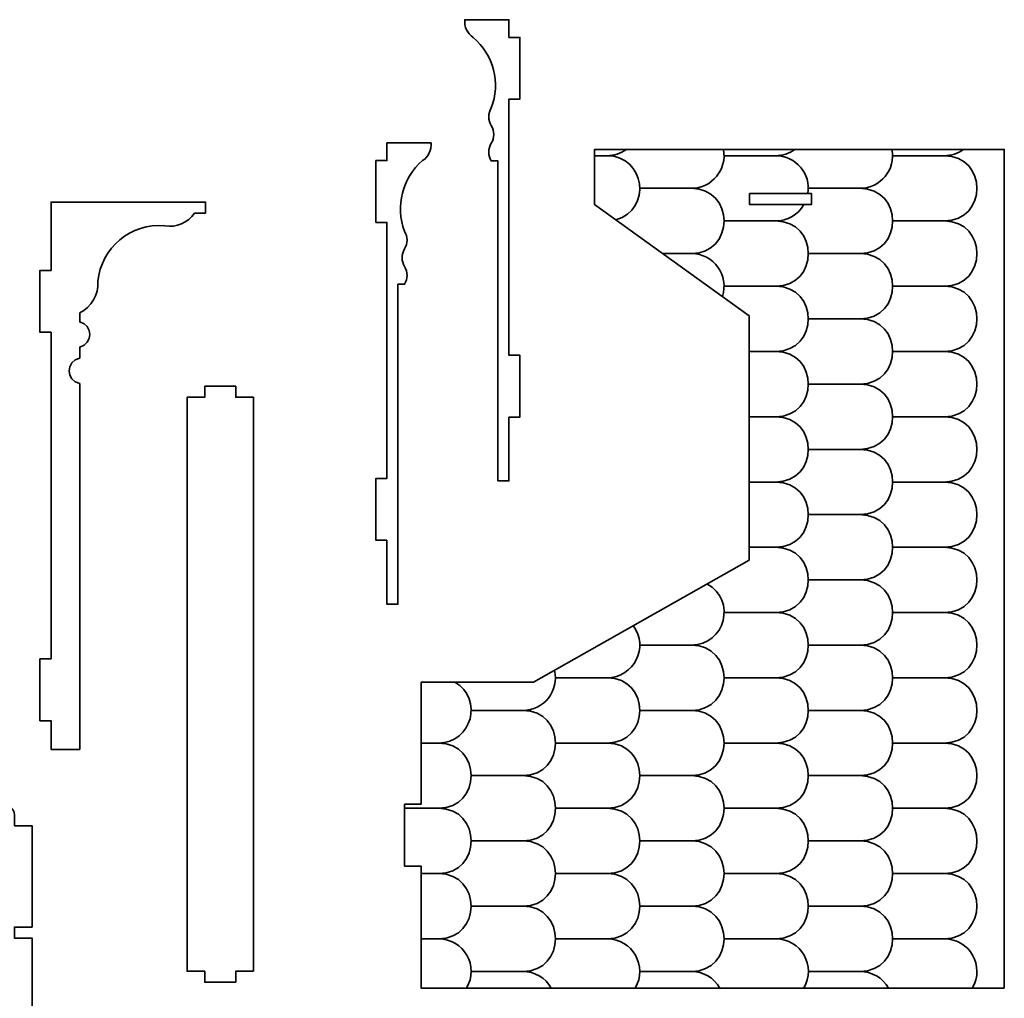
# Model space of a CAD drawing. Header units: centimetres. Extents: x -90 to 100, y -117 to 106.
# Tile 101 of 108: x 39 to 66, y 50 to 77. Entities that reach past the tile are written whole.
import ezdxf

# ---------------------------------------------------------------- set-up
doc = ezdxf.new("R2010")
doc.units = ezdxf.units.CM
doc.header["$MEASUREMENT"] = 0
doc.layers.add('Layer 1', color=7, linetype='Continuous')

msp = doc.modelspace()

# ---------------------------------------------------------------- linework, layer by layer
at = {"layer": 'Layer 1', "lineweight": 35}
for points, knots in [([(52.11829, 66.11559), (52.11829, 66.11559), (52.11829, 64.37643), (52.11829, 64.37643), (52.11829, 64.37643), (52.11829, 64.37643), (51.81829, 64.37643), (51.81829, 64.37643), (51.81829, 64.37643), (51.81829, 64.37643), (51.81829, 73.07519), (51.81829, 73.07519), (51.81829, 73.07519), (51.81829, 73.07519), (51.63823, 73.07519), (51.63823, 73.07519), (51.63823, 73.07519), (51.54798, 73.22293), (51.54798, 73.40869), (51.63823, 73.55643), (51.63823, 73.55643), (51.72848, 73.7027), (51.72848, 73.88846), (51.63823, 74.0362), (51.63823, 74.0362), (51.54798, 74.18247), (51.54798, 74.36824), (51.63823, 74.51597), (51.63823, 74.51597), (51.89757, 75.19467), (51.70098, 75.96406), (51.14734, 76.43652), (51.14734, 76.43652), (50.98791, 76.54037), (50.8997, 76.72613), (50.91828, 76.91629), (50.91828, 76.91629), (50.91828, 76.91629), (52.11829, 76.91629), (52.11829, 76.91629), (52.11829, 76.91629), (52.11829, 76.91629), (52.11829, 76.43652), (52.11829, 76.43652), (52.11829, 76.43652), (52.11829, 76.43652), (52.4183, 76.43652), (52.4183, 76.43652), (52.4183, 76.43652), (52.4183, 76.43652), (52.4183, 74.75586), (52.4183, 74.75586), (52.4183, 74.75586), (52.4183, 74.75586), (52.11829, 74.75586), (52.11829, 74.75586), (52.11829, 74.75586), (52.11829, 74.75586), (52.11829, 67.79625), (52.11829, 67.79625), (52.11829, 67.79625), (52.11829, 67.79625), (52.4183, 67.79625), (52.4183, 67.79625), (52.4183, 67.79625), (52.4183, 67.79625), (52.4183, 66.11559), (52.4183, 66.11559), (52.4183, 66.11559), (52.4183, 66.11559), (52.11829, 66.11559), (52.11829, 66.11559)], [0, 0, 0, 0, 0.05263158, 0.05263158, 0.05263158, 0.05263158, 0.10526316, 0.10526316, 0.10526316, 0.10526316, 0.15789474, 0.15789474, 0.15789474, 0.15789474, 0.21052632, 0.21052632, 0.21052632, 0.21052632, 0.26315789, 0.26315789, 0.26315789, 0.26315789, 0.31578947, 0.31578947, 0.31578947, 0.31578947, 0.36842105, 0.36842105, 0.36842105, 0.36842105, 0.42105263, 0.42105263, 0.42105263, 0.42105263, 0.47368421, 0.47368421, 0.47368421, 0.47368421, 0.52631579, 0.52631579, 0.52631579, 0.52631579, 0.57894737, 0.57894737, 0.57894737, 0.57894737, 0.63157895, 0.63157895, 0.63157895, 0.63157895, 0.68421053, 0.68421053, 0.68421053, 0.68421053, 0.73684211, 0.73684211, 0.73684211, 0.73684211, 0.78947368, 0.78947368, 0.78947368, 0.78947368, 0.84210526, 0.84210526, 0.84210526, 0.84210526, 0.89473684, 0.89473684, 0.89473684, 0.89473684, 1, 1, 1, 1]), ([(48.80173, 62.76451), (48.80173, 62.76451), (48.80173, 61.02535), (48.80173, 61.02535), (48.80173, 61.02535), (48.80173, 61.02535), (49.10188, 61.02535), (49.10188, 61.02535), (49.10188, 61.02535), (49.10188, 61.02535), (49.10188, 69.72558), (49.10188, 69.72558), (49.10188, 69.72558), (49.10188, 69.72558), (49.28179, 69.72558), (49.28179, 69.72558), (49.28179, 69.72558), (49.37204, 69.87185), (49.37204, 70.05761), (49.28179, 70.20535), (49.28179, 70.20535), (49.19155, 70.35162), (49.19155, 70.53738), (49.28179, 70.68512), (49.28179, 70.68512), (49.37204, 70.83285), (49.37204, 71.01715), (49.28179, 71.16489), (49.28179, 71.16489), (49.02246, 71.84505), (49.21904, 72.61298), (49.77268, 73.08543), (49.77268, 73.08543), (49.93212, 73.19075), (50.02032, 73.37505), (50.00174, 73.5652), (50.00174, 73.5652), (50.00174, 73.5652), (48.80173, 73.5652), (48.80173, 73.5652), (48.80173, 73.5652), (48.80173, 73.5652), (48.80173, 73.08543), (48.80173, 73.08543), (48.80173, 73.08543), (48.80173, 73.08543), (48.50188, 73.08543), (48.50188, 73.08543), (48.50188, 73.08543), (48.50188, 73.08543), (48.50188, 71.40477), (48.50188, 71.40477), (48.50188, 71.40477), (48.50188, 71.40477), (48.80173, 71.40477), (48.80173, 71.40477), (48.80173, 71.40477), (48.80173, 71.40477), (48.80173, 64.44517), (48.80173, 64.44517), (48.80173, 64.44517), (48.80173, 64.44517), (48.50188, 64.44517), (48.50188, 64.44517), (48.50188, 64.44517), (48.50188, 64.44517), (48.50188, 62.76451), (48.50188, 62.76451), (48.50188, 62.76451), (48.50188, 62.76451), (48.80173, 62.76451), (48.80173, 62.76451)], [0, 0, 0, 0, 0.05263158, 0.05263158, 0.05263158, 0.05263158, 0.10526316, 0.10526316, 0.10526316, 0.10526316, 0.15789474, 0.15789474, 0.15789474, 0.15789474, 0.21052632, 0.21052632, 0.21052632, 0.21052632, 0.26315789, 0.26315789, 0.26315789, 0.26315789, 0.31578947, 0.31578947, 0.31578947, 0.31578947, 0.36842105, 0.36842105, 0.36842105, 0.36842105, 0.42105263, 0.42105263, 0.42105263, 0.42105263, 0.47368421, 0.47368421, 0.47368421, 0.47368421, 0.52631579, 0.52631579, 0.52631579, 0.52631579, 0.57894737, 0.57894737, 0.57894737, 0.57894737, 0.63157895, 0.63157895, 0.63157895, 0.63157895, 0.68421053, 0.68421053, 0.68421053, 0.68421053, 0.73684211, 0.73684211, 0.73684211, 0.73684211, 0.78947368, 0.78947368, 0.78947368, 0.78947368, 0.84210526, 0.84210526, 0.84210526, 0.84210526, 0.89473684, 0.89473684, 0.89473684, 0.89473684, 1, 1, 1, 1]), ([(65.57996, 50.59033), (65.57996, 50.59033), (49.72968, 50.59033), (49.72968, 50.59033), (49.72968, 50.59033), (49.72968, 50.59033), (49.72968, 53.90923), (49.72968, 53.90923), (49.72968, 53.90923), (49.72968, 53.90923), (49.28062, 53.90923), (49.28062, 53.90923), (49.28062, 53.90923), (49.28062, 53.90923), (49.28062, 55.58843), (49.28062, 55.58843), (49.28062, 55.58843), (49.28062, 55.58843), (49.72968, 55.58843), (49.72968, 55.58843), (49.72968, 55.58843), (49.72968, 55.58843), (49.72968, 58.90733), (49.72968, 58.90733), (49.72968, 58.90733), (49.72968, 58.90733), (52.78573, 58.90733), (52.78573, 58.90733), (52.78573, 58.90733), (52.78573, 58.90733), (58.64522, 62.2277), (58.64522, 62.2277), (58.64522, 62.2277), (58.64522, 62.2277), (58.64522, 68.86989), (58.64522, 68.86989), (58.64522, 68.86989), (58.64522, 68.86989), (54.4446, 71.8904), (54.4446, 71.8904), (54.4446, 71.8904), (54.4446, 71.8904), (54.4446, 73.38968), (54.4446, 73.38968), (54.4446, 73.38968), (54.4446, 73.38968), (65.57996, 73.38968), (65.57996, 73.38968), (65.57996, 73.38968), (65.57996, 73.38968), (65.57996, 50.59033), (65.57996, 50.59033)], [0, 0, 0, 0, 0.07142857, 0.07142857, 0.07142857, 0.07142857, 0.14285714, 0.14285714, 0.14285714, 0.14285714, 0.21428571, 0.21428571, 0.21428571, 0.21428571, 0.28571429, 0.28571429, 0.28571429, 0.28571429, 0.35714286, 0.35714286, 0.35714286, 0.35714286, 0.42857143, 0.42857143, 0.42857143, 0.42857143, 0.5, 0.5, 0.5, 0.5, 0.57142857, 0.57142857, 0.57142857, 0.57142857, 0.64285714, 0.64285714, 0.64285714, 0.64285714, 0.71428571, 0.71428571, 0.71428571, 0.71428571, 0.78571429, 0.78571429, 0.78571429, 0.78571429, 0.85714286, 0.85714286, 0.85714286, 0.85714286, 1, 1, 1, 1]), ([(55.30877, 73.38968), (55.15679, 73.27851), (54.97337, 73.21854), (54.78526, 73.21854), (54.78526, 73.21854), (55.81926, 73.21854), (56.01672, 71.74997), (55.01959, 71.47645)], [0, 0, 0, 0, 0.33333333, 0.33333333, 0.33333333, 0.33333333, 1, 1, 1, 1]), ([(57.94604, 73.38968), (58.05428, 72.84262), (57.63449, 72.33214), (57.07573, 72.33214), (57.07573, 72.33214), (58.25906, 72.33214), (58.25906, 70.55786), (57.07573, 70.55786), (57.07573, 70.55786), (57.68129, 70.55786), (58.1084, 69.96546), (57.91825, 69.39208)], [0, 0, 0, 0, 0.25, 0.25, 0.25, 0.25, 0.5, 0.5, 0.5, 0.5, 1, 1, 1, 1]), ([(59.88999, 73.38968), (59.73787, 73.27851), (59.55503, 73.21854), (59.36634, 73.21854), (59.36634, 73.21854), (59.9134, 73.21854), (60.33027, 72.72999), (60.24251, 72.19025)], [0, 0, 0, 0, 0.33333333, 0.33333333, 0.33333333, 0.33333333, 1, 1, 1, 1]), ([(62.52727, 73.38968), (62.63551, 72.84262), (62.21571, 72.33214), (61.65695, 72.33214), (61.65695, 72.33214), (62.84029, 72.33214), (62.84029, 70.55786), (61.65695, 70.55786), (61.65695, 70.55786), (62.84029, 70.55786), (62.84029, 68.78359), (61.65695, 68.78359), (61.65695, 68.78359), (62.84029, 68.78359), (62.84029, 67.00931), (61.65695, 67.00931), (61.65695, 67.00931), (62.84029, 67.00931), (62.84029, 65.2365), (61.65695, 65.2365), (61.65695, 65.2365), (62.84029, 65.2365), (62.84029, 63.46223), (61.65695, 63.46223), (61.65695, 63.46223), (62.84029, 63.46223), (62.84029, 61.68796), (61.65695, 61.68796), (61.65695, 61.68796), (62.84029, 61.68796), (62.84029, 59.91368), (61.65695, 59.91368), (61.65695, 59.91368), (62.84029, 59.91368), (62.84029, 58.13941), (61.65695, 58.13941), (61.65695, 58.13941), (62.84029, 58.13941), (62.84029, 56.3666), (61.65695, 56.3666), (61.65695, 56.3666), (62.84029, 56.3666), (62.84029, 54.59232), (61.65695, 54.59232), (61.65695, 54.59232), (62.84029, 54.59232), (62.84029, 52.81805), (61.65695, 52.81805), (61.65695, 52.81805), (62.84029, 52.81805), (62.84029, 51.04377), (61.65695, 51.04377), (61.65695, 51.04377), (61.97875, 51.04377), (62.27422, 50.86971), (62.43219, 50.59033)], [0, 0, 0, 0, 0.06666667, 0.06666667, 0.06666667, 0.06666667, 0.13333333, 0.13333333, 0.13333333, 0.13333333, 0.2, 0.2, 0.2, 0.2, 0.26666667, 0.26666667, 0.26666667, 0.26666667, 0.33333333, 0.33333333, 0.33333333, 0.33333333, 0.4, 0.4, 0.4, 0.4, 0.46666667, 0.46666667, 0.46666667, 0.46666667, 0.53333333, 0.53333333, 0.53333333, 0.53333333, 0.6, 0.6, 0.6, 0.6, 0.66666667, 0.66666667, 0.66666667, 0.66666667, 0.73333333, 0.73333333, 0.73333333, 0.73333333, 0.8, 0.8, 0.8, 0.8, 0.86666667, 0.86666667, 0.86666667, 0.86666667, 1, 1, 1, 1]), ([(64.47122, 73.38968), (64.31909, 73.27851), (64.13626, 73.21854), (63.94757, 73.21854), (63.94757, 73.21854), (65.1309, 73.21854), (65.1309, 71.44427), (63.94757, 71.44427), (63.94757, 71.44427), (65.1309, 71.44427), (65.1309, 69.67146), (63.94757, 69.67146), (63.94757, 69.67146), (65.1309, 69.67146), (65.1309, 67.89718), (63.94757, 67.89718), (63.94757, 67.89718), (65.1309, 67.89718), (65.1309, 66.12291), (63.94757, 66.12291), (63.94757, 66.12291), (65.1309, 66.12291), (65.1309, 64.34863), (63.94757, 64.34863), (63.94757, 64.34863), (65.1309, 64.34863), (65.1309, 62.57436), (63.94757, 62.57436), (63.94757, 62.57436), (65.1309, 62.57436), (65.1309, 60.80155), (63.94757, 60.80155), (63.94757, 60.80155), (65.1309, 60.80155), (65.1309, 59.02728), (63.94757, 59.02728), (63.94757, 59.02728), (65.1309, 59.02728), (65.1309, 57.253), (63.94757, 57.253), (63.94757, 57.253), (65.1309, 57.253), (65.1309, 55.47873), (63.94757, 55.47873), (63.94757, 55.47873), (65.1309, 55.47873), (65.1309, 53.70445), (63.94757, 53.70445), (63.94757, 53.70445), (65.1309, 53.70445), (65.1309, 51.93164), (63.94757, 51.93164), (63.94757, 51.93164), (64.6365, 51.93164), (65.06215, 51.18127), (64.70964, 50.59033)], [0, 0, 0, 0, 0.06666667, 0.06666667, 0.06666667, 0.06666667, 0.13333333, 0.13333333, 0.13333333, 0.13333333, 0.2, 0.2, 0.2, 0.2, 0.26666667, 0.26666667, 0.26666667, 0.26666667, 0.33333333, 0.33333333, 0.33333333, 0.33333333, 0.4, 0.4, 0.4, 0.4, 0.46666667, 0.46666667, 0.46666667, 0.46666667, 0.53333333, 0.53333333, 0.53333333, 0.53333333, 0.6, 0.6, 0.6, 0.6, 0.66666667, 0.66666667, 0.66666667, 0.66666667, 0.73333333, 0.73333333, 0.73333333, 0.73333333, 0.8, 0.8, 0.8, 0.8, 0.86666667, 0.86666667, 0.86666667, 0.86666667, 1, 1, 1, 1]), ([(60.33905, 72.19025), (60.33905, 72.19025), (60.33905, 71.8904), (60.33905, 71.8904), (60.33905, 71.8904), (60.33905, 71.8904), (58.65985, 71.8904), (58.65985, 71.8904), (58.65985, 71.8904), (58.65985, 71.8904), (58.65985, 72.19025), (58.65985, 72.19025), (58.65985, 72.19025), (58.65985, 72.19025), (60.33905, 72.19025), (60.33905, 72.19025)], [0, 0, 0, 0, 0.2, 0.2, 0.2, 0.2, 0.4, 0.4, 0.4, 0.4, 0.6, 0.6, 0.6, 0.6, 1, 1, 1, 1]), ([(40.4546, 67.71581), (40.4546, 67.71581), (40.4546, 68.01566), (40.4546, 68.01566), (40.4546, 68.01566), (40.82116, 68.09757), (40.82116, 68.61976), (40.4546, 68.70168), (40.4546, 68.70168), (40.4546, 68.70168), (40.4546, 68.94302), (40.4546, 68.94302), (40.4546, 68.94302), (40.7742, 69.10539), (40.96801, 69.44035), (40.94885, 69.79871), (40.94885, 69.79871), (41.0334, 70.7173), (41.84608, 71.39453), (42.76525, 71.31262), (42.76525, 71.31262), (43.07974, 71.2585), (43.39656, 71.39453), (43.57472, 71.65929), (43.57472, 71.65929), (43.57472, 71.65929), (43.87472, 71.65929), (43.87472, 71.65929), (43.87472, 71.65929), (43.87472, 71.65929), (43.87472, 71.95914), (43.87472, 71.95914), (43.87472, 71.95914), (43.87472, 71.95914), (39.67468, 71.95914), (39.67468, 71.95914), (39.67468, 71.95914), (39.67468, 71.95914), (39.67468, 70.09857), (39.67468, 70.09857), (39.67468, 70.09857), (39.67468, 70.09857), (39.37468, 70.09857), (39.37468, 70.09857), (39.37468, 70.09857), (39.37468, 70.09857), (39.37468, 68.41937), (39.37468, 68.41937), (39.37468, 68.41937), (39.37468, 68.41937), (39.67468, 68.41937), (39.67468, 68.41937), (39.67468, 68.41937), (39.67468, 68.41937), (39.67468, 59.53923), (39.67468, 59.53923), (39.67468, 59.53923), (39.67468, 59.53923), (39.37468, 59.53923), (39.37468, 59.53923), (39.37468, 59.53923), (39.37468, 59.53923), (39.37468, 57.85857), (39.37468, 57.85857), (39.37468, 57.85857), (39.37468, 57.85857), (39.67468, 57.85857), (39.67468, 57.85857), (39.67468, 57.85857), (39.67468, 57.85857), (39.67468, 57.07894), (39.67468, 57.07894), (39.67468, 57.07894), (39.67468, 57.07894), (40.4546, 57.07894), (40.4546, 57.07894), (40.4546, 57.07894), (40.4546, 57.07894), (40.4546, 67.02394), (40.4546, 67.02394), (40.4546, 67.02394), (40.07751, 67.1), (40.07751, 67.63974), (40.4546, 67.71581), (40.4546, 67.71581), (40.4546, 67.71581), (40.4546, 68.01566), (40.4546, 68.01566), (40.4546, 68.01566), (40.4546, 68.01566), (40.4546, 67.71581), (40.4546, 67.71581)], [0, 0, 0, 0, 0.04166667, 0.04166667, 0.04166667, 0.04166667, 0.08333333, 0.08333333, 0.08333333, 0.08333333, 0.125, 0.125, 0.125, 0.125, 0.16666667, 0.16666667, 0.16666667, 0.16666667, 0.20833333, 0.20833333, 0.20833333, 0.20833333, 0.25, 0.25, 0.25, 0.25, 0.29166667, 0.29166667, 0.29166667, 0.29166667, 0.33333333, 0.33333333, 0.33333333, 0.33333333, 0.375, 0.375, 0.375, 0.375, 0.41666667, 0.41666667, 0.41666667, 0.41666667, 0.45833333, 0.45833333, 0.45833333, 0.45833333, 0.5, 0.5, 0.5, 0.5, 0.54166667, 0.54166667, 0.54166667, 0.54166667, 0.58333333, 0.58333333, 0.58333333, 0.58333333, 0.625, 0.625, 0.625, 0.625, 0.66666667, 0.66666667, 0.66666667, 0.66666667, 0.70833333, 0.70833333, 0.70833333, 0.70833333, 0.75, 0.75, 0.75, 0.75, 0.79166667, 0.79166667, 0.79166667, 0.79166667, 0.83333333, 0.83333333, 0.83333333, 0.83333333, 0.875, 0.875, 0.875, 0.875, 0.91666667, 0.91666667, 0.91666667, 0.91666667, 1, 1, 1, 1]), ([(60.13573, 71.8904), (59.97776, 71.6154), (59.68375, 71.44427), (59.36634, 71.44427), (59.36634, 71.44427), (60.54968, 71.44427), (60.54968, 69.67146), (59.36634, 69.67146), (59.36634, 69.67146), (60.54968, 69.67146), (60.54968, 67.89718), (59.36634, 67.89718), (59.36634, 67.89718), (60.54968, 67.89718), (60.54968, 66.12291), (59.36634, 66.12291), (59.36634, 66.12291), (60.54968, 66.12291), (60.54968, 64.34863), (59.36634, 64.34863), (59.36634, 64.34863), (60.54968, 64.34863), (60.54968, 62.57436), (59.36634, 62.57436), (59.36634, 62.57436), (60.54968, 62.57436), (60.54968, 60.80155), (59.36634, 60.80155), (59.36634, 60.80155), (60.54968, 60.80155), (60.54968, 59.02728), (59.36634, 59.02728), (59.36634, 59.02728), (60.54968, 59.02728), (60.54968, 57.253), (59.36634, 57.253), (59.36634, 57.253), (60.54968, 57.253), (60.54968, 55.47873), (59.36634, 55.47873), (59.36634, 55.47873), (60.54968, 55.47873), (60.54968, 53.70445), (59.36634, 53.70445), (59.36634, 53.70445), (60.54968, 53.70445), (60.54968, 51.93164), (59.36634, 51.93164), (59.36634, 51.93164), (60.05528, 51.93164), (60.48093, 51.18127), (60.12842, 50.59033)], [0, 0, 0, 0, 0.07142857, 0.07142857, 0.07142857, 0.07142857, 0.14285714, 0.14285714, 0.14285714, 0.14285714, 0.21428571, 0.21428571, 0.21428571, 0.21428571, 0.28571429, 0.28571429, 0.28571429, 0.28571429, 0.35714286, 0.35714286, 0.35714286, 0.35714286, 0.42857143, 0.42857143, 0.42857143, 0.42857143, 0.5, 0.5, 0.5, 0.5, 0.57142857, 0.57142857, 0.57142857, 0.57142857, 0.64285714, 0.64285714, 0.64285714, 0.64285714, 0.71428571, 0.71428571, 0.71428571, 0.71428571, 0.78571429, 0.78571429, 0.78571429, 0.78571429, 0.85714286, 0.85714286, 0.85714286, 0.85714286, 1, 1, 1, 1]), ([(45.17288, 51.05109), (45.17288, 51.05109), (45.17288, 66.65241), (45.17288, 66.65241), (45.17288, 66.65241), (45.17288, 66.65241), (44.69282, 66.65241), (44.69282, 66.65241), (44.69282, 66.65241), (44.69282, 66.65241), (44.69282, 66.95227), (44.69282, 66.95227), (44.69282, 66.95227), (44.69282, 66.95227), (43.85278, 66.95227), (43.85278, 66.95227), (43.85278, 66.95227), (43.85278, 66.95227), (43.85278, 66.65241), (43.85278, 66.65241), (43.85278, 66.65241), (43.85278, 66.65241), (43.37286, 66.65241), (43.37286, 66.65241), (43.37286, 66.65241), (43.37286, 66.65241), (43.37286, 51.05109), (43.37286, 51.05109), (43.37286, 51.05109), (43.37286, 51.05109), (43.85278, 51.05109), (43.85278, 51.05109), (43.85278, 51.05109), (43.85278, 51.05109), (43.85278, 50.75123), (43.85278, 50.75123), (43.85278, 50.75123), (43.85278, 50.75123), (44.69282, 50.75123), (44.69282, 50.75123), (44.69282, 50.75123), (44.69282, 50.75123), (44.69282, 51.05109), (44.69282, 51.05109), (44.69282, 51.05109), (44.69282, 51.05109), (45.17288, 51.05109), (45.17288, 51.05109)], [0, 0, 0, 0, 0.07692308, 0.07692308, 0.07692308, 0.07692308, 0.15384615, 0.15384615, 0.15384615, 0.15384615, 0.23076923, 0.23076923, 0.23076923, 0.23076923, 0.30769231, 0.30769231, 0.30769231, 0.30769231, 0.38461538, 0.38461538, 0.38461538, 0.38461538, 0.46153846, 0.46153846, 0.46153846, 0.46153846, 0.53846154, 0.53846154, 0.53846154, 0.53846154, 0.61538462, 0.61538462, 0.61538462, 0.61538462, 0.69230769, 0.69230769, 0.69230769, 0.69230769, 0.76923077, 0.76923077, 0.76923077, 0.76923077, 0.84615385, 0.84615385, 0.84615385, 0.84615385, 1, 1, 1, 1]), ([(57.49992, 61.57971), (58.30733, 61.13944), (57.99578, 59.91368), (57.07573, 59.91368), (57.07573, 59.91368), (58.25906, 59.91368), (58.25906, 58.13941), (57.07573, 58.13941), (57.07573, 58.13941), (58.25906, 58.13941), (58.25906, 56.3666), (57.07573, 56.3666), (57.07573, 56.3666), (58.25906, 56.3666), (58.25906, 54.59232), (57.07573, 54.59232), (57.07573, 54.59232), (58.25906, 54.59232), (58.25906, 52.81805), (57.07573, 52.81805), (57.07573, 52.81805), (58.25906, 52.81805), (58.25906, 51.04377), (57.07573, 51.04377), (57.07573, 51.04377), (57.39753, 51.04377), (57.69299, 50.86971), (57.8495, 50.59033)], [0, 0, 0, 0, 0.125, 0.125, 0.125, 0.125, 0.25, 0.25, 0.25, 0.25, 0.375, 0.375, 0.375, 0.375, 0.5, 0.5, 0.5, 0.5, 0.625, 0.625, 0.625, 0.625, 0.75, 0.75, 0.75, 0.75, 1, 1, 1, 1]), ([(55.49643, 60.44465), (55.93188, 59.85956), (55.51501, 59.02728), (54.78526, 59.02728), (54.78526, 59.02728), (55.96845, 59.02728), (55.96845, 57.253), (54.78526, 57.253), (54.78526, 57.253), (55.96845, 57.253), (55.96845, 55.47873), (54.78526, 55.47873), (54.78526, 55.47873), (55.96845, 55.47873), (55.96845, 53.70445), (54.78526, 53.70445), (54.78526, 53.70445), (55.96845, 53.70445), (55.96845, 51.93164), (54.78526, 51.93164), (54.78526, 51.93164), (55.47347, 51.93164), (55.8997, 51.18127), (55.54719, 50.59033)], [0, 0, 0, 0, 0.14285714, 0.14285714, 0.14285714, 0.14285714, 0.28571429, 0.28571429, 0.28571429, 0.28571429, 0.42857143, 0.42857143, 0.42857143, 0.42857143, 0.57142857, 0.57142857, 0.57142857, 0.57142857, 0.71428571, 0.71428571, 0.71428571, 0.71428571, 1, 1, 1, 1]), ([(53.35751, 59.23206), (53.48973, 58.67476), (53.06716, 58.13941), (52.4945, 58.13941), (52.4945, 58.13941), (53.67711, 58.13941), (53.67711, 56.3666), (52.4945, 56.3666), (52.4945, 56.3666), (53.67711, 56.3666), (53.67711, 54.59232), (52.4945, 54.59232), (52.4945, 54.59232), (53.67711, 54.59232), (53.67711, 52.81805), (52.4945, 52.81805), (52.4945, 52.81805), (53.67711, 52.81805), (53.67711, 51.04377), (52.4945, 51.04377), (52.4945, 51.04377), (52.81572, 51.04377), (53.11192, 50.86971), (53.26872, 50.59033)], [0, 0, 0, 0, 0.14285714, 0.14285714, 0.14285714, 0.14285714, 0.28571429, 0.28571429, 0.28571429, 0.28571429, 0.42857143, 0.42857143, 0.42857143, 0.42857143, 0.57142857, 0.57142857, 0.57142857, 0.57142857, 0.71428571, 0.71428571, 0.71428571, 0.71428571, 1, 1, 1, 1]), ([(50.64782, 58.90733), (51.43316, 58.45389), (51.11092, 57.253), (50.20374, 57.253), (50.20374, 57.253), (51.3865, 57.253), (51.3865, 55.47873), (50.20374, 55.47873), (50.20374, 55.47873), (51.3865, 55.47873), (51.3865, 53.70445), (50.20374, 53.70445), (50.20374, 53.70445), (51.3865, 53.70445), (51.3865, 51.93164), (50.20374, 51.93164), (50.20374, 51.93164), (50.8921, 51.93164), (51.31804, 51.18127), (50.96582, 50.59033)], [0, 0, 0, 0, 0.16666667, 0.16666667, 0.16666667, 0.16666667, 0.33333333, 0.33333333, 0.33333333, 0.33333333, 0.5, 0.5, 0.5, 0.5, 0.66666667, 0.66666667, 0.66666667, 0.66666667, 1, 1, 1, 1]), ([(39.15863, 55.00335), (39.15863, 55.00335), (39.15863, 52.25052), (39.15863, 52.25052), (39.15863, 52.25052), (39.15863, 52.25052), (39.15863, 55.00335), (39.15863, 55.00335), (39.15863, 55.00335), (39.15863, 55.00335), (38.67857, 55.00335), (38.67857, 55.00335), (38.67857, 55.00335), (38.67857, 55.00335), (38.67857, 55.3032), (38.67857, 55.3032), (38.67857, 55.3032), (38.67857, 55.43631), (38.57106, 55.54309), (38.43854, 55.54309), (38.43854, 55.54309), (38.43854, 55.54309), (37.16481, 55.54309), (37.16481, 55.54309), (37.16481, 55.54309), (36.97392, 55.54309), (36.79079, 55.61915), (36.65578, 55.75372), (36.65578, 55.75372), (36.65578, 55.75372), (36.65461, 55.75518), (36.65461, 55.75518), (36.65461, 55.75518), (36.82838, 55.92924), (36.76987, 56.22471), (36.54271, 56.31833), (36.54271, 56.31833), (36.31541, 56.41194), (36.06543, 56.24519), (36.06543, 55.99945), (36.06543, 55.99945), (36.06543, 55.99945), (36.06543, 55.95996), (36.06543, 55.95996), (36.06543, 55.95996), (36.06543, 55.70252), (36.20278, 55.4641), (36.42555, 55.33538), (36.42555, 55.33538), (36.42555, 55.33538), (37.44419, 54.74737), (37.44419, 54.74737), (37.44419, 54.74737), (37.94648, 54.45775), (38.16955, 53.84926), (37.97383, 53.30367), (37.97383, 53.30367), (37.89719, 53.09011), (37.92586, 52.85315), (38.05121, 52.663), (38.05121, 52.663), (38.24765, 52.36607), (38.24765, 51.98138), (38.05121, 51.68444), (38.05121, 51.68444), (37.89178, 51.4431), (37.89178, 51.13008), (38.05121, 50.88873), (38.05121, 50.88873), (38.24765, 50.5918), (38.24765, 50.2071), (38.05121, 49.91017), (38.05121, 49.91017), (37.89178, 49.66882), (37.89178, 49.3558), (38.05121, 49.11592), (38.05121, 49.11592), (38.24765, 48.81898), (38.24765, 48.43283), (38.05121, 48.1359), (38.05121, 48.1359), (37.89178, 47.89455), (37.89178, 47.58153), (38.05121, 47.34164), (38.05121, 47.34164), (38.24765, 47.04471), (38.24765, 46.65855), (38.05121, 46.36162), (38.05121, 46.36162), (37.89178, 46.12174), (37.89178, 45.80872), (38.05121, 45.56737), (38.05121, 45.56737), (38.24765, 45.27044), (38.24765, 44.88428), (38.05121, 44.58735), (38.05121, 44.58735), (37.89178, 44.34746), (37.89178, 44.03444), (38.05121, 43.79309), (38.05121, 43.79309), (38.24765, 43.49616), (38.24765, 43.11147), (38.05121, 42.81454), (38.05121, 42.81454), (37.89178, 42.57319), (37.89178, 42.26017), (38.05121, 42.01882), (38.05121, 42.01882), (38.24765, 41.72189), (38.24765, 41.3372), (38.05121, 41.04026), (38.05121, 41.04026), (37.89178, 40.79892), (37.89178, 40.48589), (38.05121, 40.24455), (38.05121, 40.24455), (38.24765, 39.94908), (38.24765, 39.56292), (38.05121, 39.26599), (38.05121, 39.26599), (37.89178, 39.02464), (37.89178, 38.71162), (38.05121, 38.47174), (38.05121, 38.47174), (38.24765, 38.1748), (38.24765, 37.78865), (38.05121, 37.49172), (38.05121, 37.49172), (37.89178, 37.2511), (37.89178, 36.93822), (38.05121, 36.69717), (38.05121, 36.69717), (38.24765, 36.40038), (38.24765, 36.01481), (38.05121, 35.71803), (38.05121, 35.71803), (37.89178, 35.47712), (37.89178, 35.1641), (38.05121, 34.92319), (38.05121, 34.92319), (38.24765, 34.6264), (38.24765, 34.24083), (38.05121, 33.94405), (38.05121, 33.94405), (37.89178, 33.70314), (37.89178, 33.39012), (38.05121, 33.14921), (38.05121, 33.14921), (38.24765, 32.85242), (38.24765, 32.46685), (38.05121, 32.17007), (38.05121, 32.17007), (37.89178, 31.92916), (37.89178, 31.61613), (38.05121, 31.37523), (38.05121, 31.37523), (38.24765, 31.07844), (38.24765, 30.69287), (38.05121, 30.39608), (38.05121, 30.39608), (37.89178, 30.15517), (37.89178, 29.84215), (38.05121, 29.60124), (38.05121, 29.60124), (38.24765, 29.30431), (38.24765, 28.91889), (38.05121, 28.6221), (38.05121, 28.6221), (37.89178, 28.38105), (37.89178, 28.06817), (38.05121, 27.82726), (38.05121, 27.82726), (38.24765, 27.53033), (38.24765, 27.14491), (38.05121, 26.84812), (38.05121, 26.84812), (37.89178, 26.60707), (37.89178, 26.29419), (38.05121, 26.05328), (38.05121, 26.05328), (38.24765, 25.75635), (38.24765, 25.37092), (38.05121, 25.07399), (38.05121, 25.07399), (37.89178, 24.83308), (37.89178, 24.52021), (38.05121, 24.27915), (38.05121, 24.27915), (38.24765, 23.98237), (38.24765, 23.59694), (38.05121, 23.30001), (38.05121, 23.30001), (37.89178, 23.0591), (37.89178, 22.74623), (38.05121, 22.50517), (38.05121, 22.50517), (38.24765, 22.20839), (38.24765, 21.82282), (38.05121, 21.52603), (38.05121, 21.52603), (37.89178, 21.28512), (37.89178, 20.9721), (38.05121, 20.73119), (38.05121, 20.73119), (38.24765, 20.43441), (38.24765, 20.04883), (38.05121, 19.75205), (38.05121, 19.75205), (37.89178, 19.51114), (37.89178, 19.19812), (38.05121, 18.95721), (38.05121, 18.95721), (38.24765, 18.66043), (38.24765, 18.27485), (38.05121, 17.97807), (38.05121, 17.97807), (37.89178, 17.73716), (37.89178, 17.42414), (38.05121, 17.18323), (38.05121, 17.18323), (38.24765, 16.88644), (38.24765, 16.50087), (38.05121, 16.20409), (38.05121, 16.20409), (37.89178, 15.96318), (37.89178, 15.65016), (38.05121, 15.40925), (38.05121, 15.40925), (38.24765, 15.11246), (38.24765, 14.72689), (38.05121, 14.43011), (38.05121, 14.43011), (37.89178, 14.18905), (37.89178, 13.87618), (38.05121, 13.63527), (38.05121, 13.63527), (38.24765, 13.33848), (38.24765, 12.95291), (38.05121, 12.65612), (38.05121, 12.65612), (37.89178, 12.41507), (37.89178, 12.10219), (38.05121, 11.86129), (38.05121, 11.86129), (38.24765, 11.5645), (38.24765, 11.17893), (38.05121, 10.882), (38.05121, 10.882), (37.89178, 10.64109), (37.89178, 10.32821), (38.05121, 10.0873), (38.05121, 10.0873), (38.24765, 9.79052), (38.24765, 9.40495), (38.05121, 9.10802), (38.05121, 9.10802), (37.89178, 8.86711), (37.89178, 8.55423), (38.05121, 8.31332), (38.05121, 8.31332), (38.24765, 8.01639), (38.24765, 7.63082), (38.05121, 7.33403), (38.05121, 7.33403), (37.89178, 7.09313), (37.89178, 6.78025), (38.05121, 6.53934), (38.05121, 6.53934), (38.24765, 6.24241), (38.24765, 5.85684), (38.05121, 5.56005), (38.05121, 5.56005), (37.89178, 5.31914), (37.89178, 5.00627), (38.05121, 4.76521), (38.05121, 4.76521), (38.24765, 4.46843), (38.24765, 4.08286), (38.05121, 3.78607), (38.05121, 3.78607), (37.89178, 3.54516), (37.89178, 3.23229), (38.05121, 2.99123), (38.05121, 2.99123), (38.24765, 2.69445), (38.24765, 2.30888), (38.05121, 2.01209), (38.05121, 2.01209), (37.89178, 1.77118), (37.89178, 1.45816), (38.05121, 1.21725), (38.05121, 1.21725), (38.24765, 0.92047), (38.24765, 0.53489), (38.05121, 0.23811), (38.05121, 0.23811), (37.92586, 0.04883), (37.89719, -0.18856), (37.97383, -0.40227), (37.97383, -0.40227), (38.16955, -0.9483), (37.94648, -1.5562), (37.44419, -1.84626), (37.44419, -1.84626), (37.44419, -1.84626), (36.42555, -2.43442), (36.42555, -2.43442), (36.42555, -2.43442), (36.20278, -2.56299), (36.06543, -2.80068), (36.06543, -3.05797), (36.06543, -3.05797), (36.06543, -3.05797), (36.06543, -3.09834), (36.06543, -3.09834), (36.06543, -3.09834), (36.06543, -3.34423), (36.31541, -3.51127), (36.54271, -3.41707), (36.54271, -3.41707), (36.76987, -3.32302), (36.82838, -3.02813), (36.65461, -2.85436), (36.65461, -2.85436), (36.65461, -2.85436), (36.65578, -2.85319), (36.65578, -2.85319), (36.65578, -2.85319), (36.79079, -2.71818), (36.97392, -2.64227), (37.16481, -2.64227), (37.16481, -2.64227), (37.16481, -2.64227), (38.43854, -2.64227), (38.43854, -2.64227), (38.43854, -2.64227), (38.57106, -2.64227), (38.67857, -2.53476), (38.67857, -2.40224), (38.67857, -2.40224), (38.67857, -2.40224), (38.67857, -2.10224), (38.67857, -2.10224), (38.67857, -2.10224), (38.67857, -2.10224), (39.15863, -2.10224), (39.15863, -2.10224), (39.15863, -2.10224), (39.15863, -2.10224), (39.15863, 0.6506), (39.15863, 0.6506), (39.15863, 0.6506), (39.15863, 0.6506), (38.67857, 0.6506), (38.67857, 0.6506), (38.67857, 0.6506), (38.67857, 0.6506), (38.67857, 0.95074), (38.67857, 0.95074), (38.67857, 0.95074), (38.67857, 0.95074), (39.15863, 0.95074), (39.15863, 0.95074), (39.15863, 0.95074), (39.15863, 0.95074), (39.15863, 21.95066), (39.15863, 21.95066), (39.15863, 21.95066), (39.15863, 21.95066), (38.67857, 21.95066), (38.67857, 21.95066), (38.67857, 21.95066), (38.67857, 21.95066), (38.67857, 22.25066), (38.67857, 22.25066), (38.67857, 22.25066), (38.67857, 22.25066), (39.15863, 22.25066), (39.15863, 22.25066), (39.15863, 22.25066), (39.15863, 22.25066), (39.15863, 30.6506), (39.15863, 30.6506), (39.15863, 30.6506), (39.15863, 30.6506), (38.67857, 30.6506), (38.67857, 30.6506), (38.67857, 30.6506), (38.67857, 30.6506), (38.67857, 30.9506), (38.67857, 30.9506), (38.67857, 30.9506), (38.67857, 30.9506), (39.15863, 30.9506), (39.15863, 30.9506), (39.15863, 30.9506), (39.15863, 30.9506), (39.15863, 51.95066), (39.15863, 51.95066), (39.15863, 51.95066), (39.15863, 51.95066), (38.67857, 51.95066), (38.67857, 51.95066), (38.67857, 51.95066), (38.67857, 51.95066), (38.67857, 52.25052), (38.67857, 52.25052), (38.67857, 52.25052), (38.67857, 52.25052), (39.15863, 52.25052), (39.15863, 52.25052), (39.15863, 52.25052), (39.15863, 52.25052), (39.15863, 55.00335), (39.15863, 55.00335)], [0, 0, 0, 0, 0.00952381, 0.00952381, 0.00952381, 0.00952381, 0.01904762, 0.01904762, 0.01904762, 0.01904762, 0.02857143, 0.02857143, 0.02857143, 0.02857143, 0.03809524, 0.03809524, 0.03809524, 0.03809524, 0.04761905, 0.04761905, 0.04761905, 0.04761905, 0.05714286, 0.05714286, 0.05714286, 0.05714286, 0.06666667, 0.06666667, 0.06666667, 0.06666667, 0.07619048, 0.07619048, 0.07619048, 0.07619048, 0.08571429, 0.08571429, 0.08571429, 0.08571429, 0.0952381, 0.0952381, 0.0952381, 0.0952381, 0.1047619, 0.1047619, 0.1047619, 0.1047619, 0.11428571, 0.11428571, 0.11428571, 0.11428571, 0.12380952, 0.12380952, 0.12380952, 0.12380952, 0.13333333, 0.13333333, 0.13333333, 0.13333333, 0.14285714, 0.14285714, 0.14285714, 0.14285714, 0.15238095, 0.15238095, 0.15238095, 0.15238095, 0.16190476, 0.16190476, 0.16190476, 0.16190476, 0.17142857, 0.17142857, 0.17142857, 0.17142857, 0.18095238, 0.18095238, 0.18095238, 0.18095238, 0.19047619, 0.19047619, 0.19047619, 0.19047619, 0.2, 0.2, 0.2, 0.2, 0.20952381, 0.20952381, 0.20952381, 0.20952381, 0.21904762, 0.21904762, 0.21904762, 0.21904762, 0.22857143, 0.22857143, 0.22857143, 0.22857143, 0.23809524, 0.23809524, 0.23809524, 0.23809524, 0.24761905, 0.24761905, 0.24761905, 0.24761905, 0.25714286, 0.25714286, 0.25714286, 0.25714286, 0.26666667, 0.26666667, 0.26666667, 0.26666667, 0.27619048, 0.27619048, 0.27619048, 0.27619048, 0.28571429, 0.28571429, 0.28571429, 0.28571429, 0.2952381, 0.2952381, 0.2952381, 0.2952381, 0.3047619, 0.3047619, 0.3047619, 0.3047619, 0.31428571, 0.31428571, 0.31428571, 0.31428571, 0.32380952, 0.32380952, 0.32380952, 0.32380952, 0.33333333, 0.33333333, 0.33333333, 0.33333333, 0.34285714, 0.34285714, 0.34285714, 0.34285714, 0.35238095, 0.35238095, 0.35238095, 0.35238095, 0.36190476, 0.36190476, 0.36190476, 0.36190476, 0.37142857, 0.37142857, 0.37142857, 0.37142857, 0.38095238, 0.38095238, 0.38095238, 0.38095238, 0.39047619, 0.39047619, 0.39047619, 0.39047619, 0.4, 0.4, 0.4, 0.4, 0.40952381, 0.40952381, 0.40952381, 0.40952381, 0.41904762, 0.41904762, 0.41904762, 0.41904762, 0.42857143, 0.42857143, 0.42857143, 0.42857143, 0.43809524, 0.43809524, 0.43809524, 0.43809524, 0.44761905, 0.44761905, 0.44761905, 0.44761905, 0.45714286, 0.45714286, 0.45714286, 0.45714286, 0.46666667, 0.46666667, 0.46666667, 0.46666667, 0.47619048, 0.47619048, 0.47619048, 0.47619048, 0.48571429, 0.48571429, 0.48571429, 0.48571429, 0.4952381, 0.4952381, 0.4952381, 0.4952381, 0.5047619, 0.5047619, 0.5047619, 0.5047619, 0.51428571, 0.51428571, 0.51428571, 0.51428571, 0.52380952, 0.52380952, 0.52380952, 0.52380952, 0.53333333, 0.53333333, 0.53333333, 0.53333333, 0.54285714, 0.54285714, 0.54285714, 0.54285714, 0.55238095, 0.55238095, 0.55238095, 0.55238095, 0.56190476, 0.56190476, 0.56190476, 0.56190476, 0.57142857, 0.57142857, 0.57142857, 0.57142857, 0.58095238, 0.58095238, 0.58095238, 0.58095238, 0.59047619, 0.59047619, 0.59047619, 0.59047619, 0.6, 0.6, 0.6, 0.6, 0.60952381, 0.60952381, 0.60952381, 0.60952381, 0.61904762, 0.61904762, 0.61904762, 0.61904762, 0.62857143, 0.62857143, 0.62857143, 0.62857143, 0.63809524, 0.63809524, 0.63809524, 0.63809524, 0.64761905, 0.64761905, 0.64761905, 0.64761905, 0.65714286, 0.65714286, 0.65714286, 0.65714286, 0.66666667, 0.66666667, 0.66666667, 0.66666667, 0.67619048, 0.67619048, 0.67619048, 0.67619048, 0.68571429, 0.68571429, 0.68571429, 0.68571429, 0.6952381, 0.6952381, 0.6952381, 0.6952381, 0.7047619, 0.7047619, 0.7047619, 0.7047619, 0.71428571, 0.71428571, 0.71428571, 0.71428571, 0.72380952, 0.72380952, 0.72380952, 0.72380952, 0.73333333, 0.73333333, 0.73333333, 0.73333333, 0.74285714, 0.74285714, 0.74285714, 0.74285714, 0.75238095, 0.75238095, 0.75238095, 0.75238095, 0.76190476, 0.76190476, 0.76190476, 0.76190476, 0.77142857, 0.77142857, 0.77142857, 0.77142857, 0.78095238, 0.78095238, 0.78095238, 0.78095238, 0.79047619, 0.79047619, 0.79047619, 0.79047619, 0.8, 0.8, 0.8, 0.8, 0.80952381, 0.80952381, 0.80952381, 0.80952381, 0.81904762, 0.81904762, 0.81904762, 0.81904762, 0.82857143, 0.82857143, 0.82857143, 0.82857143, 0.83809524, 0.83809524, 0.83809524, 0.83809524, 0.84761905, 0.84761905, 0.84761905, 0.84761905, 0.85714286, 0.85714286, 0.85714286, 0.85714286, 0.86666667, 0.86666667, 0.86666667, 0.86666667, 0.87619048, 0.87619048, 0.87619048, 0.87619048, 0.88571429, 0.88571429, 0.88571429, 0.88571429, 0.8952381, 0.8952381, 0.8952381, 0.8952381, 0.9047619, 0.9047619, 0.9047619, 0.9047619, 0.91428571, 0.91428571, 0.91428571, 0.91428571, 0.92380952, 0.92380952, 0.92380952, 0.92380952, 0.93333333, 0.93333333, 0.93333333, 0.93333333, 0.94285714, 0.94285714, 0.94285714, 0.94285714, 0.95238095, 0.95238095, 0.95238095, 0.95238095, 0.96190476, 0.96190476, 0.96190476, 0.96190476, 0.97142857, 0.97142857, 0.97142857, 0.97142857, 0.98095238, 0.98095238, 0.98095238, 0.98095238, 1, 1, 1, 1])]:
    msp.add_open_spline(points, degree=3, knots=knots, dxfattribs=at)
for points in [[(54.78526, 73.21854), (54.78526, 73.21854), (54.4446, 73.21854), (54.4446, 73.21854)], [(59.36634, 73.21854), (59.36634, 73.21854), (57.9636, 73.21854), (57.9636, 73.21854)], [(63.94757, 73.21854), (63.94757, 73.21854), (62.54482, 73.21854), (62.54482, 73.21854)], [(57.07573, 72.33214), (57.07573, 72.33214), (55.67225, 72.33214), (55.67225, 72.33214)], [(61.65695, 72.33214), (61.65695, 72.33214), (60.25421, 72.33214), (60.25421, 72.33214)], [(59.36634, 71.44427), (59.36634, 71.44427), (57.9636, 71.44427), (57.9636, 71.44427)], [(63.94757, 71.44427), (63.94757, 71.44427), (62.54482, 71.44427), (62.54482, 71.44427)], [(57.07573, 70.55786), (57.07573, 70.55786), (56.2961, 70.55786), (56.2961, 70.55786)], [(61.65695, 70.55786), (61.65695, 70.55786), (60.25421, 70.55786), (60.25421, 70.55786)], [(59.36634, 69.67146), (59.36634, 69.67146), (57.9636, 69.67146), (57.9636, 69.67146)], [(63.94757, 69.67146), (63.94757, 69.67146), (62.54482, 69.67146), (62.54482, 69.67146)], [(61.65695, 68.78359), (61.65695, 68.78359), (60.25421, 68.78359), (60.25421, 68.78359)], [(59.36634, 67.89718), (59.36634, 67.89718), (58.64522, 67.89718), (58.64522, 67.89718)], [(63.94757, 67.89718), (63.94757, 67.89718), (62.54482, 67.89718), (62.54482, 67.89718)], [(61.65695, 67.00931), (61.65695, 67.00931), (60.25421, 67.00931), (60.25421, 67.00931)], [(59.36634, 66.12291), (59.36634, 66.12291), (58.64522, 66.12291), (58.64522, 66.12291)], [(63.94757, 66.12291), (63.94757, 66.12291), (62.54482, 66.12291), (62.54482, 66.12291)], [(61.65695, 65.2365), (61.65695, 65.2365), (60.25421, 65.2365), (60.25421, 65.2365)], [(59.36634, 64.34863), (59.36634, 64.34863), (58.64522, 64.34863), (58.64522, 64.34863)], [(63.94757, 64.34863), (63.94757, 64.34863), (62.54482, 64.34863), (62.54482, 64.34863)], [(61.65695, 63.46223), (61.65695, 63.46223), (60.25421, 63.46223), (60.25421, 63.46223)], [(59.36634, 62.57436), (59.36634, 62.57436), (58.64522, 62.57436), (58.64522, 62.57436)], [(63.94757, 62.57436), (63.94757, 62.57436), (62.54482, 62.57436), (62.54482, 62.57436)], [(61.65695, 61.68796), (61.65695, 61.68796), (60.25421, 61.68796), (60.25421, 61.68796)], [(59.36634, 60.80155), (59.36634, 60.80155), (57.9636, 60.80155), (57.9636, 60.80155)], [(63.94757, 60.80155), (63.94757, 60.80155), (62.54482, 60.80155), (62.54482, 60.80155)], [(57.07573, 59.91368), (57.07573, 59.91368), (55.67225, 59.91368), (55.67225, 59.91368)], [(61.65695, 59.91368), (61.65695, 59.91368), (60.25421, 59.91368), (60.25421, 59.91368)], [(54.78526, 59.02728), (54.78526, 59.02728), (53.38149, 59.02728), (53.38149, 59.02728)], [(59.36634, 59.02728), (59.36634, 59.02728), (57.9636, 59.02728), (57.9636, 59.02728)], [(63.94757, 59.02728), (63.94757, 59.02728), (62.54482, 59.02728), (62.54482, 59.02728)], [(52.4945, 58.13941), (52.4945, 58.13941), (51.09074, 58.13941), (51.09074, 58.13941)], [(57.07573, 58.13941), (57.07573, 58.13941), (55.67225, 58.13941), (55.67225, 58.13941)], [(61.65695, 58.13941), (61.65695, 58.13941), (60.25421, 58.13941), (60.25421, 58.13941)], [(50.20374, 57.253), (50.20374, 57.253), (49.72968, 57.253), (49.72968, 57.253)], [(54.78526, 57.253), (54.78526, 57.253), (53.38149, 57.253), (53.38149, 57.253)], [(59.36634, 57.253), (59.36634, 57.253), (57.9636, 57.253), (57.9636, 57.253)], [(63.94757, 57.253), (63.94757, 57.253), (62.54482, 57.253), (62.54482, 57.253)], [(52.4945, 56.3666), (52.4945, 56.3666), (51.09074, 56.3666), (51.09074, 56.3666)], [(57.07573, 56.3666), (57.07573, 56.3666), (55.67225, 56.3666), (55.67225, 56.3666)], [(61.65695, 56.3666), (61.65695, 56.3666), (60.25421, 56.3666), (60.25421, 56.3666)], [(50.20374, 55.47873), (50.20374, 55.47873), (49.28062, 55.47873), (49.28062, 55.47873)], [(54.78526, 55.47873), (54.78526, 55.47873), (53.38149, 55.47873), (53.38149, 55.47873)], [(59.36634, 55.47873), (59.36634, 55.47873), (57.9636, 55.47873), (57.9636, 55.47873)], [(63.94757, 55.47873), (63.94757, 55.47873), (62.54482, 55.47873), (62.54482, 55.47873)], [(52.4945, 54.59232), (52.4945, 54.59232), (51.09074, 54.59232), (51.09074, 54.59232)], [(57.07573, 54.59232), (57.07573, 54.59232), (55.67225, 54.59232), (55.67225, 54.59232)], [(61.65695, 54.59232), (61.65695, 54.59232), (60.25421, 54.59232), (60.25421, 54.59232)], [(50.20374, 53.70445), (50.20374, 53.70445), (49.72968, 53.70445), (49.72968, 53.70445)], [(54.78526, 53.70445), (54.78526, 53.70445), (53.38149, 53.70445), (53.38149, 53.70445)], [(59.36634, 53.70445), (59.36634, 53.70445), (57.9636, 53.70445), (57.9636, 53.70445)], [(63.94757, 53.70445), (63.94757, 53.70445), (62.54482, 53.70445), (62.54482, 53.70445)], [(52.4945, 52.81805), (52.4945, 52.81805), (51.09074, 52.81805), (51.09074, 52.81805)], [(57.07573, 52.81805), (57.07573, 52.81805), (55.67225, 52.81805), (55.67225, 52.81805)], [(61.65695, 52.81805), (61.65695, 52.81805), (60.25421, 52.81805), (60.25421, 52.81805)], [(50.20374, 51.93164), (50.20374, 51.93164), (49.72968, 51.93164), (49.72968, 51.93164)], [(54.78526, 51.93164), (54.78526, 51.93164), (53.38149, 51.93164), (53.38149, 51.93164)], [(59.36634, 51.93164), (59.36634, 51.93164), (57.9636, 51.93164), (57.9636, 51.93164)], [(63.94757, 51.93164), (63.94757, 51.93164), (62.54482, 51.93164), (62.54482, 51.93164)], [(52.4945, 51.04377), (52.4945, 51.04377), (51.09074, 51.04377), (51.09074, 51.04377)], [(57.07573, 51.04377), (57.07573, 51.04377), (55.67225, 51.04377), (55.67225, 51.04377)], [(61.65695, 51.04377), (61.65695, 51.04377), (60.25421, 51.04377), (60.25421, 51.04377)], [(65.57996, 50.59033), (65.57996, 50.59033), (53.35999, 50.59033), (53.35999, 50.59033)]]:
    msp.add_open_spline(points, degree=3, dxfattribs=at)

doc.saveas('drawing.dxf')
